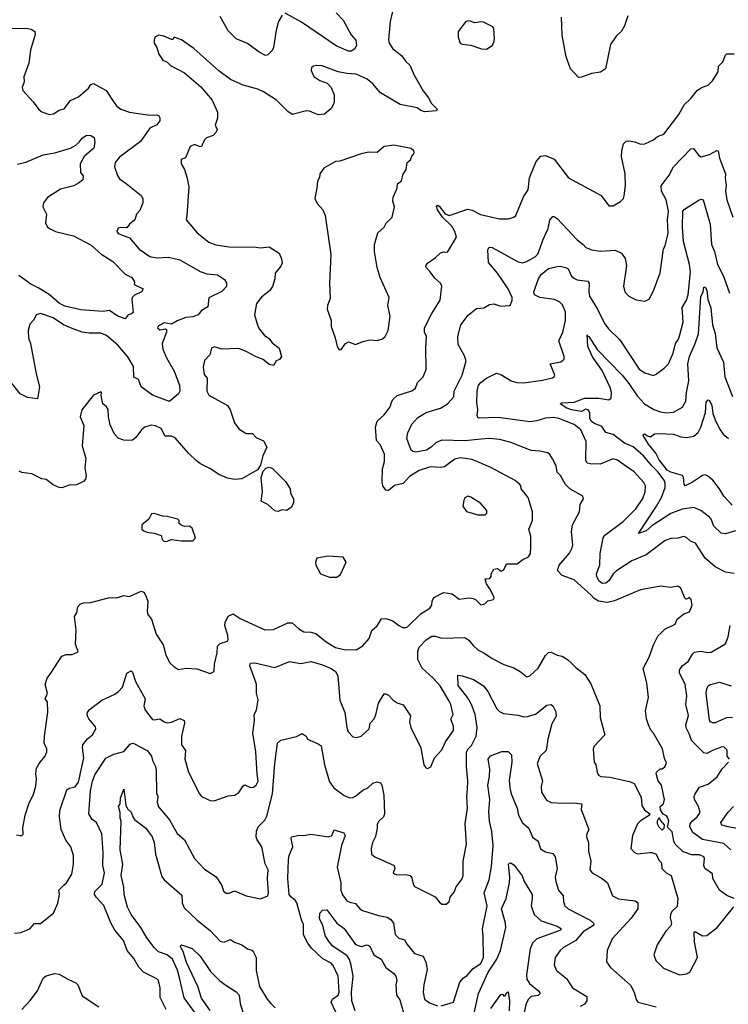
# Model space of a CAD drawing. Extents: x 1246169 to 1426871, y 660025 to 763458.
# Tile 243 of 256: x 1324591 to 1329515, y 735390 to 742238. Entities that reach past the tile are written whole.
import ezdxf

# ---------------------------------------------------------------- set-up
doc = ezdxf.new("R2010")
doc.units = 0

msp = doc.modelspace()

# ---------------------------------------------------------------- linework, layer by layer
at = {"layer": '0CON20XD'}
for points in [[(1327180.8, 742295), (1327165.8, 742224.2), (1327153.4, 742096.6), (1327158.5, 742075), (1327185, 742035.7), (1327245, 741988.1), (1327275, 741947.1), (1327302, 741922), (1327331.2, 741851.2), (1327395, 741742), (1327431.2, 741695), (1327452.5, 741655), (1327492.5, 741615), (1327486.4, 741603.6), (1327405, 741595.6), (1327378.8, 741605), (1327354.3, 741624.3), (1327235, 741647.5), (1327098.1, 741728.1), (1327045, 741792.5), (1327005, 741824.2), (1326929.7, 741859.7), (1326865, 741862.9), (1326805, 741874.3), (1326692.7, 741917.3), (1326655, 741920), (1326632.5, 741915), (1326620, 741905), (1326617.5, 741885), (1326635, 741843.3), (1326676.7, 741815), (1326727, 741797), (1326755.7, 741765.7), (1326775.8, 741715), (1326777.5, 741665), (1326770, 741645), (1326755, 741620), (1326709.3, 741580.7), (1326665, 741576.7), (1326605, 741602.5), (1326585, 741604.3), (1326485, 741577.5), (1326455, 741598.9), (1326375, 741676.9), (1326285, 741735.6), (1326245, 741754), (1326145, 741782), (1326055, 741822), (1325975, 741882.5), (1325801.7, 742038.3), (1325715, 742098), (1325665, 742116.7), (1325655, 742100), (1325645, 742100), (1325593.9, 742123.9), (1325555, 742130), (1325530, 742115), (1325526.7, 742095), (1325526.7, 742075), (1325543.8, 742045), (1325558.3, 741998.3), (1325587, 741957), (1325615, 741942.5), (1325639.3, 741919.3), (1325736.8, 741866.8), (1325850.9, 741770.9), (1325927.6, 741677.6), (1325966.7, 741595), (1325966.5, 741553.5), (1325950, 741505), (1325962.5, 741475), (1325957.5, 741455), (1325935, 741433.3), (1325890, 741415), (1325875, 741402.5), (1325854, 741356), (1325845, 741354), (1325805, 741369.2), (1325775, 741356), (1325743, 741277), (1325712.5, 741265), (1325714.4, 741235), (1325735.5, 741195.5), (1325755.4, 741135.4), (1325765.7, 741075), (1325753.3, 740875), (1325747.5, 740845), (1325825, 740756.2), (1325905, 740691.2), (1325955, 740672), (1326047.3, 740657.3), (1326235, 740656), (1326265, 740650), (1326325, 740658.8), (1326393.6, 740613.6), (1326410, 740575), (1326414, 740545), (1326405.5, 740524.5), (1326366.2, 740475), (1326364.3, 740435), (1326348.8, 740381.2), (1326330, 740355), (1326271.1, 740308.9), (1326237.5, 740265), (1326223.1, 740185), (1326245, 740106.7), (1326256.7, 740085), (1326291.7, 740041.7), (1326325, 740020.8), (1326345, 739989.2), (1326394.3, 739954.3), (1326411.2, 739895), (1326396.1, 739873.9), (1326374.1, 739865.9), (1326355, 739833.8), (1326325, 739840.6), (1326284, 739875), (1326233.5, 739893.5), (1326165, 739930.9), (1326115, 739950), (1325996.7, 739946.7), (1325945, 739963.1), (1325925, 739953.8), (1325912.9, 739907.1), (1325875, 739867.5), (1325867, 739823), (1325870, 739785), (1325875, 739768.8), (1325894.3, 739744.3), (1325891.8, 739655), (1325905, 739626), (1326034.3, 739555), (1326054.2, 739525), (1326082.9, 739435), (1326115, 739392.5), (1326165, 739359.4), (1326208.9, 739358.9), (1326235, 739332), (1326285, 739308), (1326308.6, 739265), (1326280, 739205), (1326265, 739140), (1326243, 739107), (1326135, 739044.2), (1326085, 739039.4), (1326035, 739048.6), (1325975, 739075.6), (1325916, 739115), (1325847.8, 739147.8), (1325819.1, 739169.1), (1325763.3, 739223.3), (1325670.7, 739330.7), (1325645, 739341.8), (1325602.4, 739342.4), (1325574.2, 739394.2), (1325535, 739414.2), (1325505, 739417.5), (1325461.2, 739405), (1325438, 739385), (1325398.7, 739331.3), (1325375, 739314.3), (1325355, 739310), (1325315, 739314.2), (1325275, 739326.7), (1325249.2, 739355), (1325219.4, 739419.4), (1325207.5, 739475), (1325207.2, 739527.2), (1325195.5, 739545.5), (1325170, 739565), (1325157.5, 739625), (1325160, 739645), (1325155, 739650), (1325105, 739627.5), (1325022, 739525), (1325012.5, 739475), (1325036.2, 739415), (1325025.8, 739275), (1325051.2, 739185), (1325045, 739120), (1325054.3, 739065), (1325048.1, 739041.9), (1325034.3, 739025.7), (1324985, 739004), (1324935, 739001.2), (1324885, 738981.2), (1324865, 738983.8), (1324825, 739003.8), (1324775, 739039.2), (1324745, 739044), (1324675, 739078.5), (1324605, 739088.6), (1324588.7, 739098.7)], [(1326415, 742268.5), (1326389.5, 742225), (1326373.8, 742165), (1326355.7, 742044.3), (1326345, 742022.5), (1326315, 741992.5), (1326298.3, 741988.3), (1326255, 742011.2), (1326175, 742072.9), (1326096.2, 742105), (1326039.8, 742159.8), (1325985, 742259.2)], [(1326789.4, 742285), (1326839.2, 742235), (1326895, 742133.3), (1326926, 742095), (1326930.7, 742059.3), (1326920, 742035), (1326895, 742018.8), (1326875, 742019.2), (1326790.8, 742055), (1326550.6, 742220.6), (1326435, 742282.9)], [(1328816, 742265), (1328794, 742195), (1328772.9, 742157.1), (1328736.1, 742123.9), (1328695.8, 742065), (1328661.2, 741895), (1328626.4, 741873.6), (1328565, 741862.9), (1328495, 741837.5), (1328475, 741836), (1328418.1, 741895), (1328389.6, 741979.6), (1328361, 742131), (1328357.2, 742255)], [(1324535, 742175.5), (1324637.9, 742177.9), (1324671.7, 742171.7), (1324696.1, 742156.1), (1324699.2, 742135), (1324666.9, 742025), (1324655.6, 741934.4), (1324620.3, 741839.7), (1324622, 741805), (1324607.5, 741765), (1324612.5, 741745), (1324685, 741666), (1324725, 741613.3), (1324745, 741596.7), (1324795, 741578.8), (1324827.3, 741582.7), (1324865, 741607.5), (1324901.3, 741618.7), (1324945, 741675.8), (1324999.8, 741700.2), (1325069.7, 741760.3), (1325085, 741786.2), (1325105, 741793.8), (1325192, 741745), (1325245, 741663.8), (1325266.8, 741636.8), (1325295, 741615.7), (1325355, 741594.6), (1325495, 741573.5), (1325545, 741576.5), (1325559.1, 741569.1), (1325565.7, 741555), (1325564.2, 741535), (1325545, 741506), (1325495, 741483.1), (1325429.9, 741390.1), (1325285, 741281.9), (1325255.7, 741245), (1325250.6, 741215), (1325270, 741155), (1325285, 741131.9), (1325330.7, 741099.3), (1325435, 741015.8), (1325446.4, 740995), (1325447.9, 740965), (1325425, 740911.2), (1325404, 740885), (1325391.2, 740845), (1325353.3, 740815), (1325335, 740790), (1325295, 740792.5), (1325275, 740786.7), (1325266.2, 740765), (1325275, 740751.2), (1325355, 740720.8), (1325420.9, 740640.9), (1325495, 740590), (1325545, 740581.5), (1325625, 740585.6), (1325705, 740566.9), (1325845, 740486.9), (1325890.7, 740470.7), (1325965, 740464), (1326015, 740430.8), (1326027.5, 740407.5), (1326027.8, 740382.2), (1325995, 740348), (1325905.7, 740304.3), (1325898.3, 740241.7), (1325854, 740216), (1325832.5, 740185), (1325795, 740170), (1325745, 740166.7), (1325685, 740142.5), (1325645, 740121.2), (1325595, 740130), (1325555, 740108.8), (1325548.8, 740095), (1325565, 740081.2), (1325605, 740087.5), (1325612.5, 740082.5), (1325612, 740065), (1325582.3, 739985), (1325586.4, 739946.4), (1325612.5, 739885), (1325663.9, 739793.9), (1325701.4, 739695), (1325703.3, 739655), (1325695.7, 739635), (1325635, 739585.8), (1325625, 739584.2), (1325515, 739627.1), (1325435.8, 739685), (1325415.8, 739735), (1325385, 739752), (1325383.1, 739825), (1325343.2, 739893.2), (1325272.3, 739975), (1325195, 740040.9), (1325155, 740058.2), (1325075, 740056.5), (1325025, 740064.5), (1324944.7, 740094.7), (1324895, 740114.6), (1324825, 740163.6), (1324735, 740194), (1324706.7, 740185), (1324688.8, 740151.2), (1324660.9, 740119.1), (1324650.6, 740075), (1324651.9, 740025), (1324666.7, 739985), (1324705.7, 739775), (1324730, 739685), (1324715, 739601.2), (1324645, 739610), (1324595, 739636.2), (1324515, 739736.2)], [(1327835, 742033.3), (1327875, 742057.5), (1327885, 742078.8), (1327891.5, 742105), (1327885.5, 742175.5), (1327878.8, 742188.8), (1327815, 742220), (1327795, 742223.3), (1327755, 742216.7), (1327715, 742230), (1327692.5, 742225), (1327637.5, 742155), (1327637.5, 742115), (1327652.5, 742075), (1327665, 742067.5), (1327725, 742060), (1327800, 742035), (1327835, 742033.3)], [(1327174.7, 739575.3), (1327184.1, 739595.9), (1327215, 739624.2), (1327315, 739657.5), (1327341.2, 739675), (1327355.8, 739715), (1327394.2, 739755), (1327416.1, 739803.9), (1327412.5, 739955), (1327417.5, 740035), (1327404.4, 740065), (1327404.2, 740095), (1327454.2, 740195), (1327512.5, 740287.5), (1327524.6, 740385), (1327515, 740404.3), (1327475, 740440), (1327444.2, 740485), (1327415, 740513.8), (1327413.1, 740525), (1327424.6, 740545.4), (1327479.1, 740580.9), (1327515, 740616), (1327535, 740623.3), (1327565, 740620), (1327626.9, 740725), (1327615.6, 740765), (1327595, 740802.5), (1327528.2, 740865), (1327495.6, 740915), (1327488.3, 740938.3), (1327495, 740947.1), (1327505, 740940.6), (1327547.7, 740887.7), (1327575, 740876.3), (1327705, 740919.1), (1327735, 740913.5), (1327793.4, 740883.4), (1327925, 740852.5), (1327987.7, 740852.3), (1328025, 740863.3), (1328038.8, 740875), (1328092.5, 741005), (1328124.6, 741055.4), (1328133.2, 741136.8), (1328179.4, 741250.6), (1328212.4, 741287.6), (1328245, 741294), (1328305, 741267.5), (1328405, 741138), (1328632.5, 741015), (1328685, 740942.5), (1328715, 740942.5), (1328766.1, 740973.9), (1328786.1, 740993.9), (1328792.5, 741012.5), (1328800, 741085), (1328799.4, 741165), (1328773.4, 741286.6), (1328774.5, 741325.5), (1328788, 741375), (1328805, 741392), (1328825, 741396), (1328865, 741389.2), (1328905, 741372.9), (1328935, 741374.2), (1328995, 741402.5), (1329023.3, 741425), (1329067.8, 741442.2), (1329170.9, 741579.1), (1329209.2, 741645), (1329255, 741688.8), (1329299.2, 741745), (1329326.4, 741763.6), (1329376.6, 741783.4), (1329405, 741811.4), (1329444.1, 741875), (1329447.7, 741915), (1329476.2, 741945), (1329495, 741991.2), (1329505, 742000), (1329555, 742000)], [(1324575, 741232.2), (1324634, 741246), (1324755, 741298.2), (1324835, 741311.8), (1324945, 741343.3), (1324980.8, 741365), (1325005, 741385.8), (1325025, 741414.4), (1325055, 741433.8), (1325085, 741431.2), (1325108, 741418), (1325113.8, 741383.8), (1325105.6, 741345), (1325040, 741285), (1325012.1, 741235), (1325014, 741175), (1325031.7, 741151.7), (1325030, 741125), (1325000, 741100), (1324966.9, 741083.1), (1324875, 741060), (1324785, 741001.8), (1324756.2, 740965), (1324751.5, 740935), (1324776.9, 740885), (1324771.4, 740825), (1324785.5, 740795.5), (1324802, 740782), (1324840, 740765), (1324965, 740735.4), (1325088.7, 740668.7), (1325155, 740609.5), (1325238, 740555), (1325325, 740467.5), (1325370, 740445), (1325390, 740415), (1325386.7, 740395), (1325448.8, 740365), (1325436.9, 740345), (1325389.3, 740320.7), (1325373.8, 740306.2), (1325369.5, 740295), (1325378.9, 740201.1), (1325369.1, 740190.9), (1325345.8, 740184.2), (1325325, 740158), (1325269.2, 740179.2), (1325215, 740215.6), (1325171.2, 740208.8), (1325015, 740220.4), (1324905, 740245.3), (1324867.5, 740265), (1324796.3, 740326.3), (1324725, 740369.5), (1324669, 740399), (1324585, 740458.8)], [(1326810.7, 739940.7), (1326825, 739944.2), (1326854.5, 739985.5), (1326875, 739996.2), (1326925, 739978.8), (1326975, 740000), (1327025, 740011.2), (1327075, 740007.5), (1327111.7, 740018.3), (1327131.2, 740035), (1327152, 740075), (1327165.8, 740175.8), (1327148.8, 740248.8), (1327158, 740305), (1327096, 740445), (1327074.4, 740514.4), (1327055.7, 740625), (1327056, 740674), (1327079.2, 740755), (1327123.3, 740795), (1327137.7, 740822.3), (1327178.8, 740865), (1327196.2, 740935), (1327183.3, 740975), (1327186.4, 741003.6), (1327214.2, 741065), (1327216.2, 741095), (1327245, 741117.5), (1327256.1, 741163.9), (1327276.2, 741195), (1327283.3, 741245), (1327306.1, 741263.9), (1327317.5, 741295), (1327330, 741305), (1327332.5, 741315), (1327330, 741325), (1327311.7, 741341.7), (1327190, 741365), (1327124.2, 741355.8), (1327075, 741314), (1327015, 741316.2), (1326965, 741305.7), (1326815, 741253.8), (1326785, 741252), (1326704.1, 741205.9), (1326677.5, 741165), (1326675, 741140), (1326660, 741115), (1326656.2, 741065), (1326641.2, 740995), (1326658.3, 740958.3), (1326696.7, 740915), (1326713.8, 740875), (1326754, 740605), (1326743.8, 740405), (1326748.3, 740298.3), (1326729.5, 740250.5), (1326727.5, 740225), (1326755.8, 740145), (1326756, 740105), (1326784.2, 740025), (1326796.7, 739965), (1326810.7, 739940.7)], [(1329556.2, 736125), (1329505, 736147.5), (1329455, 736184), (1329406.7, 736265), (1329405, 736297.5), (1329351.4, 736335), (1329344.3, 736355), (1329350, 736405), (1329345.9, 736415.9), (1329315, 736429.6), (1329260.7, 736430.7), (1329200.9, 736450.9), (1329146, 736505), (1329136.2, 736525), (1329125, 736590), (1329093, 736623), (1329101.2, 736665), (1329095, 736687.5), (1329085, 736700), (1329061.7, 736711.7), (1329043, 736743), (1329042.5, 736765), (1329065.6, 736785), (1329071.9, 736815), (1329051.9, 736915), (1329028.8, 736945), (1329014.2, 736995), (1329016.7, 737005), (1329041.7, 737028.3), (1329055, 737027.5), (1329075, 737042.5), (1329085, 737070), (1329070.8, 737100.8), (1329056.8, 737166.8), (1328996, 737275), (1328977.3, 737297.3), (1328960.8, 737335), (1328947.5, 737375), (1328940.3, 737430.3), (1328960, 737525), (1328949.2, 737625), (1328922.5, 737725), (1328965.7, 737805), (1328995, 737890), (1329025, 737950), (1329075, 737998), (1329145, 738033.3), (1329160.6, 738069.4), (1329205, 738106.2), (1329245, 738120), (1329263.6, 738166.4), (1329257.5, 738205), (1329245, 738218.8), (1329225, 738208.8), (1329215, 738210), (1329185, 738283.8), (1329165, 738298.6), (1329115, 738289.2), (1329045, 738299.2), (1328905, 738272.2), (1328725, 738195.6), (1328675.5, 738184.5), (1328613.7, 738193.7), (1328582.8, 738212.8), (1328562.2, 738235), (1328445, 738341.9), (1328361.8, 738371.8), (1328328, 738408), (1328340.5, 738445), (1328411.2, 738528.8), (1328430.6, 738565), (1328434.3, 738585), (1328426.7, 738675), (1328433.1, 738725), (1328480.8, 738815), (1328486, 738865), (1328508.8, 738905), (1328503.3, 738925), (1328415, 738975.8), (1328384.2, 739005), (1328348.5, 739068.5), (1328325, 739091.2), (1328318.1, 739135), (1328294.4, 739184.4), (1328275, 739213.8), (1328260, 739225), (1328205, 739237.1), (1328145, 739241.9), (1328005, 739297.5), (1327927.3, 739317.3), (1327855, 739325.4), (1327798.5, 739321.5), (1327685, 739308.4), (1327525, 739313.9), (1327485, 739297.9), (1327450.5, 739265), (1327418.1, 739245), (1327345, 739230.9), (1327324.5, 739234.5), (1327312, 739245), (1327281.9, 739325), (1327288.6, 739365), (1327315, 739423.8), (1327357.9, 739472.1), (1327414.7, 739505.3), (1327515.6, 739535), (1327563.3, 739565), (1327607.5, 739615), (1327611.1, 739655), (1327666.7, 739765), (1327694.4, 739865), (1327679.4, 739905), (1327637.7, 739977.7), (1327634.7, 740035), (1327657.5, 740115), (1327707.7, 740182.3), (1327765, 740228.9), (1327816.9, 740233.1), (1327855, 740258), (1327885, 740260.8), (1327935, 740246), (1327995, 740250), (1328002.5, 740255), (1328013.9, 740286.1), (1328014.2, 740305), (1327986, 740365), (1327911.1, 740475), (1327849.5, 740549.5), (1327843.5, 740636.5), (1327853.3, 740656.7), (1327875, 740654.3), (1328055, 740553.5), (1328085, 740546.7), (1328115, 740555.6), (1328175, 740591.2), (1328195, 740611.9), (1328225.6, 740705), (1328263.1, 740785), (1328275.6, 740844.4), (1328295, 740870), (1328305, 740870), (1328325, 740856), (1328465.9, 740705.9), (1328507.5, 740675), (1328525, 740654.3), (1328567, 740637), (1328625, 740626.7), (1328730, 740635), (1328773.7, 740613.7), (1328797.4, 740577.4), (1328807.6, 740527.6), (1328786, 740385), (1328795.8, 740345.8), (1328824.2, 740314.2), (1328875, 740288.8), (1328935, 740280), (1328965, 740293.3), (1328995, 740352.5), (1329042.7, 740477.3), (1329065.6, 740644.4), (1329075.6, 740665), (1329096.7, 740753.3), (1329092.4, 740845), (1329098.8, 740905), (1329084.5, 740985), (1329050, 741045), (1329047.8, 741082.2), (1329105, 741157.1), (1329135, 741214), (1329255, 741340), (1329272.5, 741342.5), (1329307.5, 741295), (1329327, 741283), (1329385, 741300.8), (1329435, 741327.5), (1329445.7, 741325.7), (1329454.5, 741275), (1329495.6, 741165), (1329493.3, 741135), (1329501.4, 741085), (1329495.8, 741045), (1329504.4, 740984.4), (1329546, 740865)], [(1329555, 738385.7), (1329495, 738395.7), (1329425, 738432.9), (1329355, 738494), (1329286.1, 738596.1), (1329251.8, 738611.8), (1329225, 738636.9), (1329205, 738644.2), (1329165, 738632.5), (1329115, 738630.6), (1329076.7, 738615), (1328943.9, 738516.1), (1328845.9, 738474.1), (1328739.3, 738405), (1328715, 738384), (1328685.3, 738335), (1328665, 738319.1), (1328637.7, 738317.7), (1328616.2, 738335), (1328600.6, 738365), (1328598.6, 738385), (1328622.4, 738447.6), (1328624.6, 738525), (1328644.7, 738635.3), (1328657.7, 738652.3), (1328785, 738747.5), (1328872.2, 738835), (1328922.1, 738907.9), (1328937.8, 738955), (1328938.9, 738995), (1328928.5, 739018.5), (1328862.1, 739092.1), (1328787.5, 739145), (1328745, 739174.4), (1328715, 739183.1), (1328625, 739146.5), (1328555, 739148.2), (1328534, 739154), (1328524.6, 739175), (1328528.2, 739305), (1328490, 739385), (1328445, 739422.1), (1328337, 739463), (1328300.2, 739470.2), (1328245, 739466.8), (1328185, 739447.8), (1328135, 739442.1), (1327915, 739472.2), (1327785, 739465.6), (1327775, 739470), (1327769.2, 739485), (1327775.6, 739525), (1327768.2, 739575), (1327771.1, 739655), (1327780.3, 739695), (1327794.8, 739715.2), (1327835, 739745.4), (1327905, 739779.4), (1327935, 739770.6), (1328007, 739727), (1328045, 739714.5), (1328095, 739711.5), (1328225, 739730.4), (1328292.5, 739747.5), (1328305.4, 739754.6), (1328309.4, 739765), (1328277.5, 739845), (1328351.5, 739858.5), (1328374.3, 739875.7), (1328375.7, 739895), (1328338.6, 740005), (1328365.6, 740065), (1328383.8, 740146.2), (1328385, 740203.3), (1328363.6, 740255), (1328343.3, 740275), (1328305, 740291.1), (1328206.2, 740305), (1328168, 740325), (1328164, 740345), (1328196.4, 740435), (1328214.5, 740465), (1328265, 740506.4), (1328325, 740522.2), (1328347.6, 740522.4), (1328384.6, 740514.6), (1328401.4, 740505), (1328425.8, 740455), (1328447.2, 740437.2), (1328465, 740429.4), (1328538.3, 740418.3), (1328549.4, 740405), (1328545.4, 740345), (1328551.2, 740315), (1328606.9, 740225), (1328655.9, 740125.9), (1328685.6, 740085), (1328760.6, 740010.6), (1328895, 739808.1), (1328935, 739780.6), (1328995.7, 739764.3), (1329015, 739772.5), (1329070, 739815), (1329098.6, 739845), (1329132.2, 739917.8), (1329148.9, 739985), (1329168.9, 740015), (1329179.1, 740045), (1329201.5, 740135), (1329194, 740236), (1329225, 740287.1), (1329236.6, 740325), (1329252.2, 740485), (1329244.6, 740535.4), (1329204.7, 740695.3), (1329195.8, 740795), (1329200.3, 740905), (1329210.5, 740919.5), (1329305, 740980.5), (1329325, 740988.5), (1329340.8, 740985), (1329388.9, 740815), (1329398, 740675), (1329419.2, 740625), (1329441.2, 740535), (1329482.7, 740455), (1329522.5, 740335)], [(1329565, 738682.1), (1329495, 738661.1), (1329465, 738665.6), (1329414.5, 738715), (1329396.2, 738765), (1329385, 738778.2), (1329325, 738824.2), (1329275, 738845.6), (1329195, 738834.6), (1329115, 738803.6), (1328983.4, 738716.6), (1328945, 738683.1), (1328890, 738665), (1329017.2, 738855), (1329050.3, 738915), (1329075.8, 738985), (1329076.7, 739015), (1329069.2, 739035), (1329025, 739092.9), (1328982.9, 739135), (1328925, 739204.7), (1328855, 739268.2), (1328792.8, 739292.8), (1328715, 739353.4), (1328665, 739366.9), (1328637.4, 739407.4), (1328585, 739429), (1328565, 739443.9), (1328552.6, 739465), (1328553.8, 739505), (1328542.5, 739525), (1328525, 739529.1), (1328495, 739513.6), (1328425, 739523.4), (1328392.9, 739535), (1328346.7, 739565), (1328358, 739572), (1328445, 739576.9), (1328515, 739605.6), (1328615, 739605.5), (1328685, 739593.5), (1328700.6, 739605), (1328702.7, 739645), (1328695, 739680), (1328638.8, 739798.8), (1328572.6, 739892.6), (1328539.1, 739965), (1328534, 740045), (1328536.7, 740036.7), (1328546.2, 740033.8), (1328604.5, 739944.5), (1328777.5, 739765), (1328825, 739708.5), (1328881.5, 739621.5), (1328932.7, 739565), (1328997.1, 739527.1), (1329045, 739510), (1329085, 739503.6), (1329135, 739508.5), (1329196.4, 739543.6), (1329220.5, 739585), (1329224.7, 739645), (1329240, 739725), (1329233.3, 739845), (1329244.5, 739895.5), (1329284.5, 739985.5), (1329306.9, 740053.1), (1329325, 740309.4), (1329340.6, 740345), (1329345, 740377.5), (1329355, 740377.1), (1329365, 740356.2), (1329372.4, 740292.4), (1329393, 740233), (1329405.9, 740115.9), (1329424.6, 740055), (1329436.5, 739956.5), (1329482.8, 739855), (1329490.9, 739755), (1329545, 739616.7)], [(1324568.3, 736568.3), (1324595, 736563.3), (1324605, 736563.3), (1324615, 736572.5), (1324612.3, 736617.7), (1324630, 736705), (1324654.2, 736785), (1324688.3, 736851.7), (1324703.2, 736906.8), (1324709.2, 736955), (1324704.3, 736995), (1324708.1, 737031.9), (1324725.8, 737065), (1324766.6, 737113.4), (1324779.2, 737145), (1324779.2, 737169.2), (1324762.2, 737205), (1324762.6, 737255), (1324787.9, 737422.1), (1324783.4, 737493.4), (1324768.1, 737515), (1324785.6, 737555), (1324768.8, 737615), (1324782.7, 737657.3), (1324806.8, 737693.2), (1324885, 737811.6), (1324915, 737823.4), (1324955, 737823.4), (1324998.6, 737841.4), (1324980, 737895), (1324984.1, 737994.1), (1324972.9, 738087.1), (1324988, 738115), (1324996, 738155), (1325013.8, 738175), (1325035, 738182.5), (1325085, 738185.7), (1325215, 738220), (1325265, 738216.7), (1325315, 738232.5), (1325355, 738227.3), (1325435, 738263.3), (1325455, 738255.6), (1325466.5, 738235), (1325480.6, 738195), (1325476.9, 738125), (1325481.3, 738101.3), (1325507.9, 738067.9), (1325538.8, 737965), (1325589.1, 737889.1), (1325607.9, 737817.9), (1325634.4, 737764.4), (1325665, 737736.2), (1325695, 737718.8), (1325745, 737728.8), (1325822.3, 737722.3), (1325915, 737690), (1325942.5, 737705), (1325943.9, 737756.1), (1325964, 737835), (1325965, 737880), (1325985, 737900), (1326035, 737916.7), (1326039.2, 737925), (1326037.8, 737955), (1326016.2, 738025), (1326018, 738045), (1326040.3, 738089.7), (1326075, 738106.7), (1326123.7, 738073.7), (1326295, 737994), (1326355, 737997.5), (1326455, 738043.8), (1326485, 738043.8), (1326530.7, 738000.7), (1326565, 737980), (1326615, 737978.9), (1326648.6, 737968.6), (1326720.2, 737910.2), (1326785, 737870.8), (1326845, 737857.5), (1326930, 737855), (1326975, 737883.8), (1327020, 737935), (1327039.3, 737990.7), (1327075, 738022.5), (1327105, 738071.2), (1327135, 738073.3), (1327185, 738056.2), (1327225, 738023.8), (1327250.8, 738010.8), (1327275, 738010), (1327285, 738015.8), (1327382.1, 738107.9), (1327440.6, 738145), (1327454.4, 738165), (1327458.1, 738195), (1327469.7, 738220.3), (1327535, 738254), (1327595.5, 738245.5), (1327645, 738208.6), (1327715, 738216), (1327741.7, 738211.7), (1327757.5, 738205), (1327795, 738168), (1327822.5, 738175), (1327845, 738196.7), (1327883.6, 738206.4), (1327888.8, 738215), (1327885.7, 738225), (1327862.8, 738272.8), (1327833.8, 738315), (1327825, 738350), (1327858.3, 738351.7), (1327867.5, 738365), (1327867.5, 738385), (1327885, 738417.5), (1327911.7, 738421.7), (1327936.4, 738403.6), (1327955, 738412.5), (1327975, 738453.3), (1328047.3, 738452.7), (1328087.3, 738482.7), (1328127.9, 738502.1), (1328140, 738525), (1328144, 738575), (1328143.3, 738645), (1328128, 738695), (1328154.3, 738755), (1328154.6, 738814.6), (1328124.2, 738915), (1328076, 738975), (1328074, 738995), (1328066, 739005), (1328033.7, 739033.7), (1327865, 739124.4), (1327735, 739179.6), (1327655, 739191.2), (1327615, 739180.5), (1327542.5, 739127.5), (1327515, 739123.5), (1327445, 739128.5), (1327366.9, 739103.1), (1327298.8, 739061.2), (1327255, 739013.1), (1327195, 738997.4), (1327155, 738963.5), (1327135, 738965.4), (1327114.6, 738995), (1327109.5, 739025), (1327111.5, 739115), (1327125.4, 739165), (1327125.5, 739215), (1327095, 739283.3), (1327071.1, 739311.1), (1327064.3, 739405), (1327075.7, 739445), (1327125, 739488.6), (1327165.4, 739545), (1327174.7, 739575.3)], [(1329541.2, 738861.2), (1329483.6, 738925), (1329455, 738975.6), (1329408.5, 739035), (1329370, 739065), (1329355, 739071.5), (1329335, 739068.5), (1329267.5, 739022.5), (1329215, 738996.2), (1329207.3, 739007.3), (1329203.8, 739053.8), (1329196.8, 739066.8), (1329115, 739090), (1329091.2, 739105), (1329035, 739176.5), (1329012.7, 739222.7), (1328960, 739285), (1328923.3, 739345), (1328927, 739353), (1328935, 739356.7), (1328952.5, 739342.5), (1328975, 739336), (1329002.7, 739357.3), (1329035, 739359.5), (1329135, 739354.5), (1329185, 739337.8), (1329225, 739332.2), (1329275, 739340.6), (1329305, 739367.5), (1329325.3, 739404.7), (1329356.5, 739505), (1329362.2, 739577.8), (1329375, 739593.8), (1329385, 739588.8), (1329401.8, 739555), (1329408.7, 739498.7), (1329424.5, 739455), (1329455, 739391.4), (1329480.5, 739355), (1329515.8, 739325.8)], [(1326385, 738817.5), (1326365, 738822.5), (1326316.2, 738865), (1326268.8, 738888.8), (1326277.5, 738955), (1326268.2, 739055), (1326282.5, 739097.5), (1326302.1, 739117.9), (1326325, 739124.7), (1326345, 739118.9), (1326438.2, 739025), (1326470.8, 738975), (1326472, 738945), (1326493.3, 738905), (1326493.3, 738875), (1326476.7, 738845), (1326445, 738824.2), (1326415, 738828.8), (1326385, 738817.5)], [(1327773.6, 738793.6), (1327825, 738793.8), (1327836.2, 738805), (1327836.2, 738825), (1327792.5, 738875), (1327725, 738918), (1327705, 738923.3), (1327685, 738912.5), (1327676.7, 738895), (1327671.2, 738855), (1327695, 738817.5), (1327773.6, 738793.6)], [(1325595, 738608.8), (1325615, 738610), (1325645, 738622.5), (1325715, 738612.5), (1325795, 738613.3), (1325812.5, 738635), (1325790.7, 738700.7), (1325770, 738715), (1325737, 738713), (1325713, 738723), (1325700, 738735), (1325700, 738755), (1325690, 738765), (1325615, 738783.3), (1325585, 738783.8), (1325525, 738803.3), (1325508.3, 738801.7), (1325487.5, 738765), (1325440, 738725), (1325440, 738695), (1325453.6, 738683.6), (1325473.6, 738673.6), (1325526.1, 738666.1), (1325575, 738650), (1325582.3, 738622.3), (1325595, 738608.8)], [(1326795, 738360), (1326820.5, 738379.5), (1326860, 738465), (1326838.8, 738498.8), (1326735, 738506.2), (1326656.1, 738493.9), (1326646, 738465), (1326648, 738445), (1326682.5, 738385), (1326745, 738360), (1326795, 738360)], [(1329523.3, 737095), (1329507, 737117), (1329507.7, 737157.7), (1329485, 737180), (1329465, 737178.6), (1329405, 737156), (1329365, 737134.4), (1329345, 737138.6), (1329258.6, 737225), (1329245.5, 737265.5), (1329222.3, 737312.3), (1329219.1, 737335), (1329238.3, 737398.3), (1329220, 737475), (1329227.5, 737535), (1329214.6, 737615), (1329176.4, 737695), (1329175.5, 737715), (1329195.7, 737745), (1329236.9, 737775), (1329265.5, 737824.5), (1329280.7, 737839.3), (1329325, 737845.6), (1329372.7, 737837.3), (1329395, 737840), (1329495, 737896.2), (1329514.3, 737945), (1329527.1, 738025)], [(1324555, 735886.2), (1324599.7, 735890.3), (1324662.5, 735915), (1324695, 735952), (1324735, 735951.2), (1324825.7, 736024.3), (1324855.8, 736094.2), (1324867.1, 736155), (1324862.5, 736185), (1324898.3, 736218.3), (1324916, 736234), (1324954.4, 736295), (1324965.5, 736365), (1324964.4, 736425), (1324947.5, 736485), (1324912.5, 736532.5), (1324880, 736605), (1324868.5, 736695), (1324870.9, 736739.1), (1324919.2, 736880.8), (1324935, 736894.4), (1324977.4, 736902.6), (1325000.3, 736935), (1325036.9, 737105), (1325027.1, 737175), (1325029.5, 737195), (1325063.1, 737236.9), (1325097.1, 737265), (1325121.2, 737305), (1325118.8, 737318.8), (1325071.9, 737375), (1325061.4, 737395), (1325060, 737415), (1325075, 737437.5), (1325161.2, 737505), (1325253, 737547), (1325278, 737565), (1325305.8, 737595), (1325316.9, 737633.1), (1325336.1, 737693.9), (1325365, 737710), (1325375, 737700), (1325395.4, 737635.4), (1325462.9, 737515), (1325454.2, 737465), (1325464, 737435), (1325515, 737372), (1325525, 737368), (1325565, 737375.7), (1325595, 737354.4), (1325615, 737348.5), (1325645, 737352.2), (1325705, 737378.1), (1325733.8, 737365), (1325735.7, 737345), (1325714.5, 737255), (1325714.5, 737195), (1325742.5, 737155), (1325739.4, 737095), (1325764.5, 737004.5), (1325840, 736855), (1325855.7, 736835.7), (1325915, 736806.7), (1325943.6, 736806.4), (1326040.9, 736839.1), (1326086.7, 736845), (1326115, 736864.2), (1326145, 736910), (1326155, 736916.2), (1326195, 736897.5), (1326215, 736900.8), (1326235, 736914), (1326247.3, 736942.7), (1326241.4, 736991.4), (1326231.9, 737145), (1326211.5, 737275), (1326221.9, 737365), (1326220, 737405), (1326236.7, 737435), (1326248, 737508), (1326236.8, 737555), (1326237.7, 737617.7), (1326190, 737745), (1326195, 737762), (1326225, 737764.4), (1326365, 737733.1), (1326465, 737774.3), (1326545, 737760.4), (1326616.4, 737773.6), (1326695, 737752.1), (1326755, 737725.2), (1326785, 737704.7), (1326803, 737675), (1326814.8, 737504.8), (1326850.8, 737419.2), (1326864, 737315), (1326874, 737285), (1326905, 737250), (1326935, 737246.7), (1326965, 737256.2), (1327019.2, 737305), (1327025.6, 737345), (1327055, 737376.7), (1327065, 737403.3), (1327085.5, 737485), (1327125, 737548.8), (1327135, 737550), (1327155, 737540), (1327186.7, 737505), (1327215, 737486.7), (1327255, 737473.3), (1327305.8, 737395.8), (1327300, 737355), (1327308.5, 737315), (1327377.5, 737175), (1327398.8, 737055), (1327414.1, 737034.1), (1327425, 737030), (1327448.3, 737041.7), (1327472.5, 737105), (1327525, 737160), (1327550, 737215), (1327605.4, 737294.6), (1327606.1, 737325), (1327586, 737374), (1327602.5, 737405), (1327586.1, 737475), (1327575, 737497.5), (1327512.1, 737605), (1327465, 737658.1), (1327388.8, 737728.8), (1327357.9, 737787.9), (1327357, 737845), (1327366.2, 737875), (1327415, 737925.7), (1327455, 737949.7), (1327479.3, 737949.3), (1327525, 737936.4), (1327685, 737941.1), (1327712.2, 737922.2), (1327741.4, 737885), (1327775.8, 737855), (1327816.7, 737835), (1327873.3, 737795), (1327955, 737753.3), (1328025, 737730), (1328068.8, 737705), (1328115, 737666.7), (1328135, 737673.8), (1328195, 737727.5), (1328245.6, 737815), (1328265, 737836.7), (1328285, 737838.8), (1328325, 737817.9), (1328360.7, 737810.7), (1328398.6, 737788.6), (1328425, 737762.5), (1328455, 737731.5), (1328517.1, 737685), (1328559.1, 737619.1), (1328622, 737465), (1328624, 737385), (1328656.2, 737265), (1328584.2, 737185), (1328575.8, 737165), (1328584.2, 737075), (1328594, 737055), (1328604.2, 737004.2), (1328614.1, 736984.1), (1328630, 736975), (1328695, 736968.8), (1328835, 736938), (1328860, 736925), (1328910.5, 736830.5), (1328913.9, 736773.9), (1328933.6, 736743.6), (1328970, 736715), (1328967.5, 736705), (1328902, 736665), (1328884.2, 736645), (1328848.8, 736565), (1328838.8, 736475), (1328862.5, 736445), (1328885, 736436.2), (1328970, 736445), (1328986.1, 736446.1), (1329013.9, 736433.9), (1329031.7, 736391.7), (1329050, 736375), (1329053.3, 736335), (1329083.8, 736305), (1329118.1, 736285), (1329164.4, 736125), (1329159.1, 736070.9), (1329122.9, 736035), (1329113.1, 736015), (1329111.2, 735991.2), (1329120, 735955), (1329116.7, 735935), (1329080.9, 735899.1), (1329020, 735805), (1328998.8, 735735), (1329011.2, 735695), (1329065, 735642), (1329176.4, 735596.4), (1329225, 735601.2), (1329247.5, 735615), (1329300, 735715), (1329279.2, 735825), (1329277, 735893), (1329285, 735897.5), (1329335.8, 735865.8), (1329365, 735870), (1329437.5, 735925), (1329552.9, 736067.1)], [(1325609.1, 735355), (1325567.6, 735437.6), (1325568.5, 735505), (1325556.9, 735555), (1325545, 735566.7), (1325452, 735615), (1325419.4, 735649.4), (1325385, 735710), (1325337.5, 735765), (1325311.5, 735835), (1325252.9, 735905), (1325225, 735956), (1325175, 736077.1), (1325122.2, 736135), (1325110.6, 736155), (1325113.1, 736175), (1325164.4, 736225), (1325180, 736305), (1325169.2, 736355), (1325170.7, 736445), (1325162.6, 736575), (1325125.7, 736655), (1325095, 736676.2), (1325071.4, 736715), (1325083.1, 736875), (1325097.2, 736942.8), (1325113.2, 736986.8), (1325188.7, 737101.3), (1325245, 737129.2), (1325315, 737148.6), (1325360, 737200), (1325375, 737206.9), (1325384.6, 737204.6), (1325476.2, 737155), (1325508.1, 737115), (1325514, 737085), (1325534.3, 737045), (1325540.6, 737010.6), (1325540.8, 736860.8), (1325551.1, 736835), (1325545.4, 736795), (1325555, 736764.4), (1325632.7, 736672.7), (1325685, 736578.8), (1325736, 736535), (1325805.8, 736405), (1325875, 736329.4), (1325957.3, 736277.3), (1325996.8, 736216.8), (1326007.7, 736177.7), (1326025, 736164.2), (1326047.1, 736162.9), (1326085, 736178.8), (1326165, 736144.3), (1326265, 736122.9), (1326316.2, 736145), (1326320.8, 736165), (1326314.2, 736265.8), (1326318.6, 736325), (1326297.3, 736367.3), (1326272.9, 736485), (1326240.8, 736535), (1326234.1, 736555.9), (1326236, 736595), (1326248, 736625), (1326295, 736671.4), (1326309.6, 736699.6), (1326348.4, 736855), (1326363.2, 737065), (1326383, 737207), (1326405, 737228.1), (1326515, 737253.3), (1326555, 737273.3), (1326582.5, 737255), (1326590, 737235), (1326665, 737202.5), (1326685, 737186.8), (1326709.3, 737055), (1326745, 736936.9), (1326775, 736896.7), (1326845, 736843.3), (1326885, 736826.9), (1326905, 736828.9), (1326925, 736838.1), (1326975, 736879.2), (1327010, 736895), (1327045, 736928), (1327075, 736938), (1327099.5, 736929.5), (1327108, 736915), (1327122, 736845), (1327126, 736715), (1327118.8, 736695), (1327086.2, 736665), (1327076.1, 736643.9), (1327076, 736615), (1327062.9, 736557.1), (1327041.9, 736515), (1327034.3, 736475), (1327036.9, 736435), (1327059.2, 736415), (1327192.5, 736355), (1327197.5, 736335), (1327187.5, 736305), (1327195, 736297.5), (1327215, 736290), (1327275, 736293.8), (1327305, 736286), (1327315, 736270), (1327324.7, 736224.7), (1327335, 736210), (1327478.8, 736138.8), (1327505, 736102.5), (1327525, 736087.5), (1327555, 736087.5), (1327576.1, 736103.9), (1327583.3, 736135), (1327609.7, 736170.3), (1327623.4, 736206.6), (1327665, 736263.3), (1327673, 736287), (1327672.2, 736385), (1327695.4, 736505), (1327687.1, 736645), (1327703.2, 736755), (1327698.9, 736835), (1327703.5, 736886.5), (1327706, 736945), (1327695.7, 737045), (1327695, 737143.3), (1327705, 737165.8), (1327730.5, 737189.5), (1327763.4, 737255), (1327770.5, 737315), (1327756.2, 737405), (1327730.9, 737475), (1327702.2, 737525), (1327637, 737607), (1327635, 737678.8), (1327665, 737675.7), (1327745, 737650), (1327815, 737605.6), (1327843.3, 737565), (1327906.7, 737445), (1327925, 737427.5), (1327953.5, 737413.5), (1328055, 737401.9), (1328095, 737389.2), (1328118.8, 737391.2), (1328175, 737408.2), (1328255, 737470), (1328284.1, 737474.1), (1328295, 737466.2), (1328316.9, 737425), (1328319.4, 737395), (1328289.3, 737340.7), (1328260.8, 737235), (1328249.2, 737155), (1328208.8, 737115), (1328186.7, 737065), (1328223.8, 736945), (1328215.8, 736905), (1328216.2, 736865), (1328250.9, 736810.9), (1328285, 736792.9), (1328365, 736788.1), (1328445, 736791.9), (1328497.5, 736785), (1328493.3, 736745), (1328545.6, 736605.6), (1328531.3, 736575), (1328529.4, 736555), (1328543.8, 736515), (1328544.6, 736455), (1328559.5, 736385), (1328552, 736325), (1328570, 736305), (1328639.2, 736265), (1328676.2, 736235), (1328710, 736145), (1328752.7, 736122.7), (1328869.1, 736109.1), (1328886.7, 736095), (1328887.5, 736055), (1328840.9, 735989.1), (1328708.1, 735845), (1328673.1, 735765), (1328668.8, 735685), (1328695.8, 735645.8), (1328834.6, 735524.6), (1328860.8, 735475), (1328874.2, 735424.2), (1328885.9, 735405.9), (1329013, 735373)], [(1329545, 737382.5), (1329507.5, 737385), (1329425, 737347.8), (1329405, 737347.5), (1329392, 737355), (1329385.6, 737365.6), (1329361.8, 737555), (1329365.4, 737584.6), (1329374.3, 737605), (1329385, 737612.9), (1329455, 737630.5), (1329535, 737605.8)], [(1327520, 735380), (1327605, 735404.2), (1327648.6, 735545), (1327675, 735573.8), (1327699.7, 735590.3), (1327741.6, 735638.4), (1327795, 735674.6), (1327814.7, 735715), (1327812.9, 735865), (1327806.8, 735915), (1327839.4, 736075), (1327819.2, 736165), (1327854, 736256), (1327869.1, 736349.1), (1327880.8, 736495), (1327871.9, 736591.9), (1327854.7, 736665), (1327851.5, 736731.5), (1327857.1, 736815), (1327844.3, 736915), (1327856, 736975), (1327857.9, 737025), (1327846.7, 737095), (1327862.3, 737117.7), (1327941.7, 737148.3), (1327985, 737149.4), (1328009.4, 737125), (1328010, 737075), (1327992.6, 736947.4), (1327996.1, 736895), (1328005.3, 736855), (1328048.2, 736755), (1328056.4, 736706.4), (1328085, 736652.5), (1328128.6, 736615), (1328155, 736552.5), (1328194.2, 736525), (1328210.9, 736470.9), (1328245, 736451.8), (1328295, 736440), (1328311.3, 736415), (1328326.2, 736335), (1328313.2, 736275), (1328316.4, 736243.6), (1328334.6, 736184.6), (1328366.9, 736145), (1328369.4, 736105), (1328380, 736075), (1328402, 736055), (1328555, 735974.4), (1328578, 735955), (1328580.8, 735945), (1328574, 735935), (1328506, 735894), (1328456, 735834), (1328370, 735785), (1328347.1, 735765), (1328312.9, 735715), (1328305.8, 735665), (1328322.5, 735625), (1328390.7, 735570.7), (1328431.9, 735505), (1328531.2, 735445), (1328531.2, 735415), (1328515, 735391.2), (1328485, 735376.2)], [(1329533.1, 736465), (1329485, 736509.1), (1329335, 736537.6), (1329268.9, 736585), (1329248.8, 736625), (1329249.6, 736645), (1329263.6, 736665), (1329299.5, 736695), (1329319.2, 736725), (1329307.1, 736765), (1329279.5, 736815), (1329277.5, 736835), (1329284.4, 736855), (1329315, 736900.6), (1329375, 736920.9), (1329438.7, 736971.3), (1329473.2, 737026.8), (1329516.7, 737075)], [(1325845, 735283.1), (1325733.3, 735435), (1325704.2, 735565), (1325687.9, 735627.9), (1325652.5, 735705), (1325615.7, 735735), (1325555.8, 735755.8), (1325525, 735785.5), (1325475, 735852.1), (1325433.8, 735925), (1325365, 736014.4), (1325341.1, 736065), (1325317.1, 736155), (1325315.4, 736205), (1325295.4, 736285), (1325307.7, 736365), (1325290, 736465), (1325296.6, 736663.4), (1325289.1, 736685), (1325290.5, 736725), (1325277.1, 736765), (1325289.2, 736785), (1325292.9, 736825), (1325315, 736885.8), (1325328.6, 736775), (1325340.7, 736750.7), (1325365, 736726.7), (1325376.9, 736695), (1325390, 736675), (1325466.9, 736615), (1325512.5, 736555), (1325524.6, 736515), (1325535, 736433.3), (1325579.3, 736279.3), (1325594.2, 736255), (1325718.7, 736148.7), (1325720.9, 736095), (1325735, 736060.8), (1325825, 735976.5), (1325915, 735903.1), (1325985, 735829.4), (1326013, 735823), (1326055, 735840), (1326085, 735821.4), (1326135, 735804), (1326175, 735776), (1326205, 735766.7), (1326215, 735754), (1326234.5, 735715), (1326234.5, 735624.5), (1326256.5, 735515), (1326310.6, 735425), (1326335.8, 735395), (1326366.2, 735365)], [(1329635, 736601.5), (1329514.7, 736624.7), (1329470, 736635), (1329462.5, 736655), (1329515, 736726.9), (1329551.1, 736765)], [(1329055, 736602.5), (1329035, 736621.2), (1329023.3, 736645), (1329023.6, 736666.4), (1329035, 736690), (1329041.7, 736671.7), (1329069.3, 736639.3), (1329067, 736613), (1329055, 736602.5)], [(1326787.2, 735335), (1326754.6, 735405.4), (1326764.1, 735425.9), (1326804.4, 735455), (1326811.8, 735475), (1326803.9, 735585), (1326770.2, 735660.2), (1326755, 735677.3), (1326697.3, 735707.3), (1326620, 735780), (1326593.5, 735815), (1326563.2, 735873.2), (1326563.6, 735945), (1326548.5, 735978.5), (1326516.3, 736095), (1326505.3, 736115), (1326475, 736138.7), (1326464.6, 736155), (1326455.1, 736265), (1326459.2, 736395), (1326464.5, 736425.5), (1326489.1, 736485), (1326477.5, 736542.5), (1326480, 736555), (1326535, 736567.5), (1326565, 736564), (1326615, 736573.3), (1326740, 736555), (1326761.2, 736565), (1326776.7, 736603.3), (1326842.7, 736582.7), (1326852, 736565), (1326827.8, 736495), (1326797.8, 736345), (1326823.1, 736235), (1326823.3, 736185), (1326835, 736152.5), (1326865, 736110.8), (1326885, 736100), (1326925, 736091.4), (1326954.8, 736054.8), (1326972.5, 736042.5), (1327085, 736006.9), (1327145, 735997.1), (1327170.5, 735980.5), (1327188.5, 735955), (1327201.2, 735875), (1327225, 735850), (1327265, 735838.8), (1327284, 735806), (1327334.6, 735744.6), (1327395, 735726), (1327414, 735684), (1327422.5, 735635), (1327398.7, 735525), (1327393.9, 735475), (1327405, 735426.2), (1327439.7, 735399.7), (1327495, 735379.2)], [(1327736.9, 735275), (1327779.7, 735465), (1327846.2, 735615), (1327907.1, 735705), (1327931.7, 735765), (1327968.4, 735925), (1327966.5, 735955), (1327938.9, 736055), (1327972.3, 736125), (1327995.2, 736235), (1327997.5, 736275), (1327988.7, 736365), (1327995, 736372.9), (1328005, 736373.1), (1328027.7, 736357.7), (1328083.3, 736283.3), (1328095.8, 736245), (1328151.4, 736155), (1328153.3, 736125), (1328144.5, 736074.5), (1328165.5, 736015.5), (1328215, 735971.5), (1328325, 735933.6), (1328355.6, 735915), (1328345, 735903.1), (1328185, 735846.5), (1328155, 735815.7), (1328138.9, 735775), (1328112.2, 735595), (1328114.7, 735565), (1328132.9, 735535), (1328196.4, 735485), (1328207.5, 735465), (1328195, 735451.6), (1328145, 735444.4), (1328125.7, 735425), (1328110, 735395), (1328092.7, 735315)], [(1326922.5, 735345), (1326898.4, 735415), (1326896, 735475), (1326908.4, 735585), (1326895, 735663.3), (1326882.4, 735702.4), (1326866.9, 735726.9), (1326767.8, 735795), (1326741.1, 735825), (1326716.9, 735865), (1326694.6, 735944.6), (1326675.5, 735985), (1326677.8, 736025), (1326696, 736045), (1326725, 736047.1), (1326794.7, 735954.7), (1326846.6, 735916.6), (1326925.6, 735805.6), (1326965, 735791.6), (1327005, 735802.9), (1327024.1, 735794.1), (1327052.7, 735735), (1327103.5, 735703.5), (1327135, 735646.7), (1327191.9, 735605), (1327204.6, 735585), (1327211.1, 735555), (1327205.4, 735525), (1327209.2, 735455), (1327232.2, 735422.2), (1327269.3, 735289.3)], [(1325915, 735347.3), (1325855, 735433.1), (1325828.6, 735515), (1325750.1, 735680.1), (1325726.8, 735756.8), (1325707.5, 735795), (1325715, 735804), (1325789.1, 735779.1), (1325845, 735725.8), (1325917.7, 735617.7), (1325982.5, 735552.5), (1326022.9, 735522.9), (1326095, 735477.5), (1326116.5, 735455), (1326122.7, 735395), (1326165, 735262)], [(1324605, 735353.8), (1324663, 735417), (1324714, 735485), (1324755, 735571.2), (1324775, 735587.5), (1324835, 735604.3), (1324865, 735601.1), (1324925, 735564.4), (1324980.3, 735540.3), (1324995.3, 735525.3), (1325025, 735449.4), (1325142.3, 735372.3)], [(1327865, 735361.2), (1327935, 735457.5), (1327945, 735460), (1327955, 735447.5), (1327965, 735450), (1327975, 735470), (1327985, 735476.2), (1327994.1, 735415), (1327992.3, 735345)]]:
    msp.add_lwpolyline(points, dxfattribs=at)

doc.saveas('drawing.dxf')
